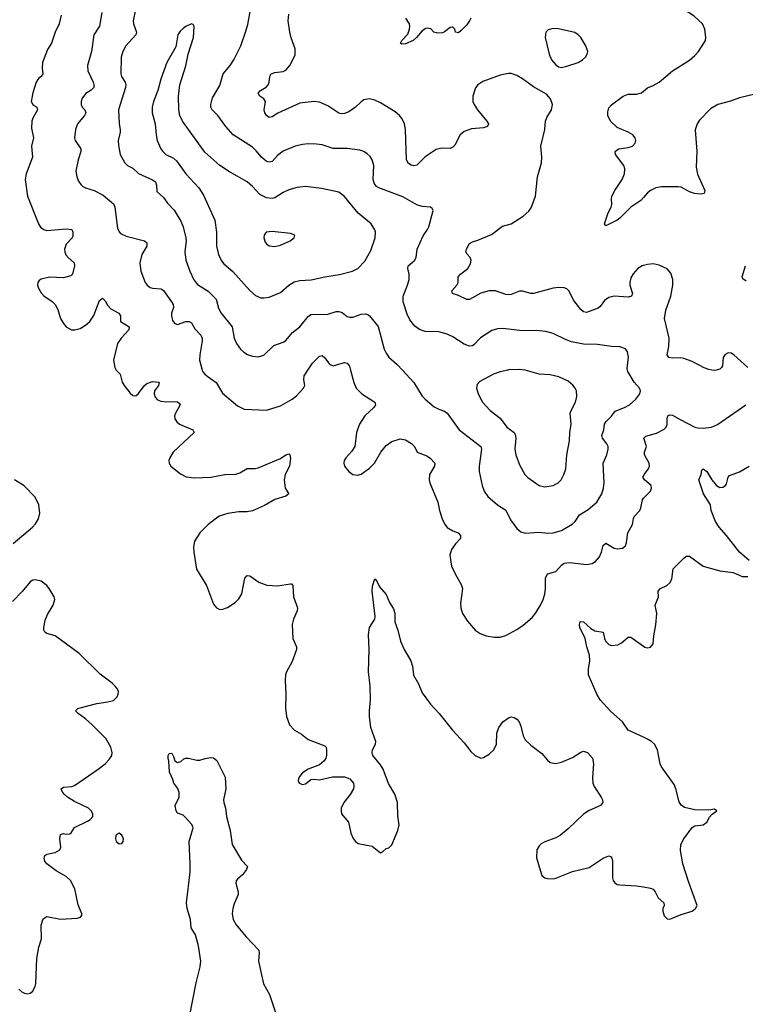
# Model space of a CAD drawing. Header units: inches. Extents: x 1305449 to 1407403, y 744709 to 841554.
# Tile 43 of 114: x 1325516 to 1330732, y 815440 to 822519. Entities that reach past the tile are written whole.
import ezdxf

# ---------------------------------------------------------------- set-up
doc = ezdxf.new("R2010")
doc.units = ezdxf.units.IN
doc.header["$MEASUREMENT"] = 0
for name, color, linetype in [('B3821', 7, 'Continuous'), ('B3822', 7, 'Continuous'), ('B3831', 7, 'Continuous'), ('B3832', 7, 'Continuous')]:
    doc.layers.add(name, color=color, linetype=linetype)

msp = doc.modelspace()

# ---------------------------------------------------------------- linework, layer by layer
at = {"layer": 'B3821', "color": 6}
for points, elevation in [([(1326210.1, 820000), (1326238, 819970), (1326253.4, 819913.4), (1326266.9, 819890), (1326310, 819834.4), (1326330, 819817.3), (1326350, 819814.3), (1326370, 819830.7), (1326410, 819885.6), (1326430, 819902.9), (1326470, 819917.6), (1326513.7, 819913.7), (1326518.8, 819910), (1326513.2, 819890), (1326484.1, 819850), (1326482.2, 819830), (1326490, 819804.7), (1326506.3, 819786.3), (1326530, 819776), (1326571.9, 819771.9), (1326630, 819774.7), (1326651.4, 819771.4), (1326662.9, 819762.9), (1326670.5, 819750), (1326634.8, 819690), (1326629.1, 819670), (1326631, 819650), (1326646.6, 819626.6), (1326665.3, 819610), (1326759.8, 819570), (1326770.6, 819550), (1326619.8, 819410), (1326594.2, 819370), (1326588.9, 819350), (1326590.1, 819330.1), (1326601.5, 819310), (1326672.9, 819252.9), (1326712.6, 819232.6), (1326770, 819224.1), (1326890, 819230.3), (1326990, 819248.4), (1327070, 819252.3), (1327098.8, 819261.2), (1327150, 819291.6), (1327208.2, 819291.8), (1327230, 819296.4), (1327390, 819364.1), (1327430.2, 819390.2), (1327450, 819397.4), (1327458.4, 819390), (1327462.9, 819362.9), (1327456.4, 819310), (1327425, 819250), (1327417.5, 819210), (1327423.1, 819150), (1327450, 819109.8), (1327427.9, 819092.1), (1327350, 819069.6), (1327274.6, 819025.4), (1327190, 818989), (1327150, 818979.6), (1327090, 818980.4), (1327012, 818968), (1326950, 818949.5), (1326870, 818889.9), (1326810.1, 818830), (1326771.8, 818770), (1326765.1, 818730), (1326767.5, 818690), (1326787.4, 818567.4), (1326858.2, 818450), (1326910, 818317.1), (1326930, 818290.4), (1326950, 818280.3), (1326970, 818279.6), (1327010, 818293.2), (1327064.7, 818330), (1327090, 818355.5), (1327112.3, 818390), (1327135.1, 818504.9), (1327150, 818522.5), (1327170, 818519.8), (1327235.6, 818475.6), (1327293.6, 818453.6), (1327368, 818448), (1327462.7, 818462.7), (1327470, 818462.3), (1327479.1, 818450), (1327485.3, 818370), (1327513.9, 818290), (1327511.1, 818268.9), (1327483.9, 818210), (1327475.7, 818170), (1327480.1, 818070), (1327504.6, 818010), (1327506.4, 817990), (1327475.6, 817904.4), (1327433.8, 817830), (1327427.3, 817810), (1327424.6, 817770), (1327430.1, 817670), (1327426.2, 817570), (1327433.7, 817510), (1327456, 817450), (1327491.6, 817410), (1327541.3, 817381.3), (1327590, 817342.9), (1327710, 817297.6), (1327718.5, 817290), (1327722, 817270), (1327722, 817230), (1327717.3, 817210), (1327703.9, 817190), (1327670, 817162.8), (1327588.7, 817130), (1327550, 817104.7), (1327523.6, 817070), (1327518.3, 817050), (1327524.9, 817030), (1327550, 817019.6), (1327570, 817024.2), (1327610, 817056.5), (1327630, 817059.2), (1327670, 817053.8), (1327764.3, 817075.7), (1327850, 817076.6), (1327890, 817062.2), (1327914.7, 817030), (1327918.6, 817010), (1327915.2, 816990), (1327891.8, 816948.2), (1327845.4, 816890), (1327827.1, 816850), (1327826.3, 816830), (1327830.2, 816810), (1327837.9, 816797.9), (1327879.7, 816750), (1327897.1, 816670), (1327913.3, 816633.3), (1327930, 816610.4), (1327950, 816596.9), (1328050, 816576.2), (1328110, 816528.2), (1328124.8, 816535.2), (1328150, 816560.5), (1328170, 816564.9), (1328190, 816587.7), (1328233.6, 816690), (1328244.4, 816730), (1328233.8, 816793.8), (1328233, 816890), (1328211.5, 816950), (1328168, 817028), (1328128.9, 817130), (1328110, 817161), (1328055.7, 817230), (1328050.7, 817250), (1328053.1, 817270), (1328073.2, 817310), (1328076.6, 817330), (1328039.3, 817430), (1328030.7, 817510), (1328029.7, 817550), (1328038.1, 817630), (1328035.5, 817730), (1328022.6, 817830), (1328029, 817990), (1328023.8, 818096.2), (1328030.9, 818149.1), (1328067.8, 818210), (1328070.9, 818229.1), (1328048.8, 818410), (1328052.7, 818447.3), (1328070, 818498), (1328083.1, 818483.1), (1328101.8, 818441.8), (1328150, 818387.2), (1328174.8, 818330), (1328203.5, 818283.5), (1328211.5, 818251.5), (1328211.6, 818190), (1328234.7, 818130), (1328252.5, 818050), (1328278.6, 817990), (1328327.3, 817910), (1328338.8, 817870), (1328346.2, 817806.2), (1328383.2, 817743.2), (1328410, 817680.5), (1328470, 817597.8), (1328531.7, 817530), (1328626.9, 817410), (1328710, 817320.9), (1328758.5, 817258.5), (1328789.4, 817229.4), (1328830, 817210.2), (1328850, 817214), (1328890, 817238.3), (1328923.7, 817270), (1328943.2, 817310), (1328946, 817390), (1328959.3, 817430), (1328990, 817470.7), (1329030, 817500.2), (1329050, 817506.9), (1329070, 817503.2), (1329090, 817490.2), (1329106.7, 817470), (1329118.6, 817438.6), (1329134.1, 817370), (1329150, 817340.7), (1329190, 817303), (1329270, 817243.6), (1329310, 817195.3), (1329330, 817179.6), (1329370, 817172.3), (1329410, 817181.6), (1329490, 817215), (1329550, 817253), (1329570, 817260.2), (1329597.7, 817250), (1329632.8, 817210), (1329639.8, 817170), (1329632.8, 817070), (1329635.9, 817030), (1329645.3, 817005.3), (1329696.5, 816930), (1329705.8, 816910), (1329707.8, 816890), (1329691.3, 816868.7), (1329610, 816832.7), (1329570, 816807.6), (1329459.3, 816700.7), (1329403.9, 816656.1), (1329370, 816636.8), (1329290, 816607.1), (1329265.8, 816594.2), (1329250, 816579.4), (1329233.9, 816550), (1329232.1, 816492.1), (1329270, 816367.2), (1329290, 816350.3), (1329310, 816343.6), (1329350, 816341.6), (1329370, 816346.4), (1329490, 816396.1), (1329610, 816423.2), (1329710, 816490.1), (1329750, 816506.9), (1329762, 816502), (1329772.9, 816490), (1329776.8, 816470), (1329777.1, 816350), (1329782.3, 816330), (1329793.9, 816313.9), (1329810, 816302.7), (1329830, 816298.2), (1329950, 816291.3), (1330000, 816283.7)], 1300), ([(1326827.5, 820000), (1326830.3, 819990.3), (1326845.8, 819970), (1326869.7, 819950), (1326928.9, 819910), (1326974.6, 819834.6), (1327082.1, 819742.1), (1327130, 819719.7), (1327290, 819711.4), (1327390, 819742.7), (1327473.7, 819790), (1327505.2, 819814.8), (1327555, 819870), (1327564.6, 819890), (1327557.8, 819930), (1327561.3, 819958.7), (1327588.1, 820000)], 1400), ([(1327893.8, 820000), (1327917.7, 819910), (1327935.7, 819870), (1327976.1, 819830), (1328069.7, 819770), (1328073.8, 819750), (1328062.8, 819730), (1327997.1, 819670), (1327959.3, 819610), (1327937.7, 819550), (1327924.2, 819450), (1327904.3, 819415.7), (1327859.8, 819370), (1327847.8, 819350), (1327846.2, 819330), (1327851.8, 819310), (1327881.5, 819270), (1327910, 819250.2), (1327945.3, 819245.3), (1327970, 819252.1), (1328030, 819294.7), (1328067.1, 819330), (1328113, 819410), (1328150, 819458.4), (1328190, 819485.9), (1328250, 819505.2), (1328290, 819498), (1328332.5, 819472.5), (1328354.8, 819450), (1328372.1, 819410), (1328442.2, 819382.2), (1328467.1, 819367.1), (1328499.8, 819330), (1328498, 819310), (1328463, 819250), (1328459.8, 819210), (1328464.3, 819190), (1328522.9, 819050), (1328533, 818990), (1328553.5, 818930), (1328570, 818894.7), (1328589, 818869), (1328630, 818843.1), (1328668.7, 818828.7), (1328685.5, 818810), (1328685.7, 818790), (1328649.1, 818750.9), (1328620.9, 818710), (1328608.1, 818670), (1328621, 818590), (1328648.3, 818530), (1328690, 818459.1), (1328699, 818430), (1328684.2, 818324.2), (1328686.8, 818290), (1328700.1, 818250), (1328735.6, 818195.6), (1328791.1, 818131.1), (1328826, 818106), (1328869.7, 818089.7), (1328930, 818078.6), (1328970, 818079.7), (1329010, 818091.5), (1329090, 818134.8), (1329135.1, 818164.9), (1329199.9, 818220.1), (1329226.4, 818253.6), (1329259.1, 818310), (1329279.6, 818350), (1329292, 818388), (1329296.7, 818430), (1329296.6, 818503.4), (1329310, 818533.8), (1329370, 818552.5), (1329410, 818598.2), (1329430, 818610.8), (1329470, 818615.5), (1329590, 818601.8), (1329631.3, 818608.7), (1329655.7, 818624.3), (1329683.9, 818656.1), (1329699.1, 818690), (1329710, 818738.8), (1329730, 818755.3), (1329790, 818718.3), (1329810, 818713.6), (1329850, 818719.3), (1329870, 818736.5), (1329879, 818761), (1329888.4, 818830), (1329921.9, 818890), (1329927.5, 818932.5), (1329936.4, 818950), (1329972.9, 818990), (1329982.3, 819010), (1329993.8, 819066.2), (1330000, 819078.6)], 1400), ([(1328267, 820000), (1328349.3, 819910), (1328410, 819812.4), (1328430, 819791), (1328495.6, 819735.6), (1328530, 819717.9), (1328570, 819704.8), (1328590, 819690.4), (1328674.6, 819570), (1328830.8, 819450), (1328836.1, 819430), (1328819.3, 819310), (1328818.8, 819270), (1328839.9, 819170), (1328855.3, 819130), (1328880.8, 819090), (1328950, 819030.1), (1329011.8, 818991.8), (1329043.9, 818923.9), (1329090, 818861.9), (1329117.5, 818837.5), (1329150, 818826.1), (1329250, 818834.2), (1329310, 818826.4), (1329350, 818829.3), (1329410, 818847.4), (1329488.5, 818891.5), (1329508.2, 818911.8), (1329541.1, 818958.9), (1329603.6, 818996.4), (1329664.9, 819050), (1329699.8, 819110), (1329712.5, 819150), (1329717.3, 819190), (1329710.4, 819329.6), (1329737.6, 819390), (1329746.8, 819430), (1329745.5, 819450), (1329736.5, 819470), (1329705.4, 819510), (1329700.2, 819530), (1329715.8, 819570), (1329720.2, 819610), (1329731.2, 819630), (1329770, 819667.6), (1329795.5, 819704.5), (1329863.1, 819730), (1329898.7, 819750), (1329944.4, 819790), (1329974.9, 819830), (1329977.8, 819850), (1329971.2, 819870), (1329932.8, 819912.8), (1329886.6, 819990), (1329884.3, 820000)], 1500), ([(1329025.7, 820000), (1328970, 819987.4), (1328922.6, 819970), (1328822.6, 819917.4), (1328803.4, 819896.6), (1328798.7, 819870), (1328810.9, 819830), (1328842, 819770), (1328897.9, 819710), (1328970, 819653.9), (1329017.9, 819590), (1329070, 819550), (1329077.5, 819537.5), (1329082.6, 819510), (1329076.5, 819430), (1329082.4, 819390), (1329110, 819319.7), (1329148.4, 819250), (1329170, 819227.8), (1329250, 819169.7), (1329290, 819159.3), (1329350, 819169.7), (1329386.5, 819190), (1329408.3, 819211.7), (1329428.7, 819250), (1329441.2, 819290), (1329449.4, 819390), (1329468.4, 819490), (1329470.4, 819550), (1329481.1, 819610), (1329473.7, 819690), (1329479.7, 819710), (1329511.2, 819770), (1329521.2, 819810), (1329517.8, 819850), (1329509, 819870), (1329491.9, 819891.9), (1329459.2, 819919.2), (1329392, 819952), (1329330, 819965.5), (1329250, 819970.8), (1329150, 819999.5), (1329146.4, 820000)], 1600), ([(1325467.9, 818752.1), (1325608.9, 818870), (1325630, 818894), (1325651.2, 818930), (1325661.5, 818970), (1325653.5, 819030), (1325627.1, 819087.1), (1325548.1, 819168.1), (1325478.7, 819210)], 1300), ([(1330000, 819223.8), (1329996.5, 819230), (1330000, 819237.4)], 1400), ([(1325510, 815549.2), (1325530, 815530.2), (1325550, 815519.7), (1325570, 815516.5), (1325590, 815520.2), (1325610, 815534.9), (1325628.1, 815570), (1325632.6, 815590), (1325639.1, 815770), (1325653.5, 815850), (1325673.4, 815910), (1325669.9, 816010), (1325684.2, 816055.8), (1325710, 816070.5), (1325810, 816053.4), (1325930, 816060.2), (1325953.7, 816066.3), (1325961.6, 816078.4), (1325962.6, 816090), (1325935.7, 816155.7), (1325912.6, 816270), (1325879.9, 816330), (1325850, 816359.8), (1325778.6, 816398.6), (1325710, 816449.6), (1325696.4, 816470), (1325691.8, 816490), (1325697.5, 816510), (1325710, 816520.1), (1325770, 816530.4), (1325805.3, 816550), (1325811.3, 816570), (1325804.9, 816630), (1325810, 816661.6), (1325830, 816669.1), (1325850, 816663.7), (1325875.1, 816664.9), (1325886.5, 816673.5), (1325910, 816712.5), (1326002.8, 816757.2), (1326023.5, 816770), (1326042.6, 816790), (1326041.4, 816810), (1326029.8, 816830), (1326009.8, 816850), (1325910, 816898.4), (1325859.4, 816930), (1325835.1, 816950), (1325820.3, 816970), (1325813.1, 816990), (1325830, 817001.9), (1325890, 817007.1), (1325910, 817013.6), (1326079.8, 817130), (1326130, 817169.3), (1326159.3, 817200.7), (1326177.3, 817230), (1326181, 817250), (1326171.7, 817290), (1326135.5, 817350), (1326037.3, 817450), (1325990, 817491.7), (1325935.6, 817530), (1325916.5, 817550), (1325933.7, 817566.3), (1325950, 817572.6), (1326070, 817603.4), (1326150, 817614), (1326190, 817624.8), (1326216.1, 817650), (1326224.1, 817670), (1326225, 817690), (1326216.5, 817710), (1326200.7, 817730), (1326179.8, 817750), (1326093.2, 817813.2), (1325943, 817963), (1325770, 818089.9), (1325710, 818104.8), (1325696.5, 818116.5), (1325689.6, 818130), (1325688.9, 818150), (1325699, 818201), (1325716.8, 818243.2), (1325756.4, 818310), (1325768.7, 818350), (1325764.6, 818370), (1325727.6, 818430), (1325710, 818452.1), (1325670, 818481.1), (1325630, 818491.9), (1325610, 818488.5), (1325590, 818476.5), (1325533.2, 818406.8), (1325463.2, 818336.8)], 1300), ([(1330000, 817360.4), (1329890, 817411.9), (1329850.2, 817470.2), (1329764.4, 817544.4), (1329689.3, 817629.3), (1329664.6, 817670), (1329606, 817810), (1329605.9, 817850), (1329615.6, 817910), (1329613.2, 817950), (1329593, 818010), (1329580.3, 818070), (1329543.1, 818150), (1329539.1, 818170), (1329545.7, 818190), (1329550, 818193.1), (1329570, 818189.6), (1329622.1, 818142.1), (1329650, 818124), (1329710, 818114.9), (1329720.4, 818070), (1329729.6, 818049.6), (1329750, 818027.6), (1329770, 818019.1), (1329816, 818024), (1329842, 818038), (1329890, 818080.7), (1329910, 818080.8), (1330000, 818014.9)], 1300), ([(1326737.6, 815350), (1326784.6, 815595.4), (1326812.5, 815710), (1326816.9, 815750), (1326800.6, 815860.6), (1326779.4, 815939.4), (1326749.6, 815990), (1326743, 816050), (1326719.9, 816130), (1326715, 816170), (1326741.2, 816390), (1326742.5, 816450), (1326734.5, 816610), (1326762, 816710), (1326752.7, 816732.7), (1326706.3, 816786.3), (1326690, 816799.3), (1326650, 816814), (1326639.9, 816830), (1326633.2, 816870), (1326662.3, 816930), (1326663.4, 816963.4), (1326652.8, 816992.8), (1326623.9, 817030), (1326617.2, 817057.2), (1326591.8, 817110), (1326588.6, 817188.6), (1326582.4, 817210), (1326584.2, 817230), (1326590, 817243.1), (1326610, 817244.7), (1326622.5, 817222.5), (1326631.1, 817191.1), (1326650, 817178), (1326673.6, 817186.4), (1326694.6, 817205.4), (1326709.1, 817210.9), (1326730, 817210.7), (1326790, 817194.8), (1326810, 817194.8), (1326850, 817207.7), (1326890, 817214), (1326910, 817211), (1326932.3, 817192.3), (1326993.9, 817073.9), (1326997.7, 816990), (1326981.2, 816910), (1326983.1, 816890), (1326995.6, 816850), (1327001.8, 816790), (1327030, 816688.8), (1327044.4, 816590), (1327110, 816476.8), (1327152.7, 816430), (1327145.7, 816410), (1327118.5, 816370), (1327081, 816339), (1327072.9, 816327.1), (1327070.4, 816310), (1327086.5, 816250), (1327086, 816230), (1327056.6, 816163.4), (1327046.9, 816130), (1327043.1, 816090), (1327049.5, 816050), (1327071.2, 816011.2), (1327144.7, 815924.7), (1327234.3, 815830), (1327238.5, 815810), (1327232.9, 815750), (1327268.3, 815588.3), (1327311.7, 815510), (1327386.7, 815286.7)], 1200)]:
    msp.add_lwpolyline(points, dxfattribs=dict(at, elevation=elevation))
at = {"layer": 'B3821', "color": 6, "elevation": 1300}
msp.add_lwpolyline([(1326230, 816669.6), (1326210, 816659.3), (1326207.4, 816652.6), (1326204.9, 816630), (1326210, 816610.8), (1326230, 816594), (1326250, 816597.1), (1326260.5, 816610), (1326262.6, 816630), (1326250, 816656.9)], close=True, dxfattribs=at)
at = {"layer": 'B3822', "color": 6}
for points, elevation in [([(1326348.7, 822591.3), (1326332.7, 822510), (1326333.2, 822490), (1326354.7, 822430), (1326351.4, 822410), (1326277.7, 822330), (1326256.8, 822290), (1326245.1, 822250), (1326241.8, 822130), (1326248.5, 822110), (1326274.3, 822070), (1326279.3, 822050), (1326276.8, 822030), (1326225.3, 821870), (1326229.8, 821770), (1326237.9, 821730), (1326237.4, 821710), (1326223.2, 821650), (1326225.4, 821614.6), (1326238.3, 821550), (1326272, 821490), (1326290, 821470.5), (1326330, 821450.1), (1326370, 821413.5), (1326470, 821367.8), (1326493.1, 821353.1), (1326499.9, 821330), (1326502.6, 821282.6), (1326550, 821239.4), (1326578.9, 821198.9), (1326626.1, 821150), (1326673.1, 821070), (1326691.5, 821030), (1326710.3, 820950), (1326711.9, 820930), (1326703.2, 820850), (1326711.1, 820790), (1326739.3, 820710), (1326768.4, 820648.4), (1326795, 820615), (1326870, 820568), (1326927.2, 820510), (1326945.9, 820445.9), (1326963, 820410), (1327043.3, 820310), (1327058.7, 820230), (1327074.2, 820190), (1327104, 820150), (1327127.7, 820127.7), (1327152.5, 820112.5), (1327190, 820099), (1327230, 820094.8), (1327270, 820106.5), (1327343.2, 820176.8), (1327410, 820200.6), (1327430, 820212.3), (1327476.8, 820270), (1327530, 820311.3), (1327590, 820385.2), (1327610, 820398.1), (1327730, 820401.5), (1327790, 820421.2), (1327810, 820421.6), (1327833.2, 820413.2), (1327870, 820385.1), (1327890, 820378.9), (1327910, 820380.1), (1327970, 820401), (1328003.2, 820403.2), (1328018.2, 820398.2), (1328030, 820389.6), (1328093.2, 820313.2), (1328137, 820150), (1328150, 820120.2), (1328170, 820091.5), (1328230, 820040.5), (1328267, 820000)], 1500), ([(1329884.3, 820000), (1329882, 820010), (1329892, 820092), (1329886.1, 820130), (1329870, 820151.8), (1329830, 820166.8), (1329770, 820169.5), (1329670, 820184.3), (1329570, 820186.2), (1329483.8, 820203.8), (1329438.5, 820218.5), (1329350, 820263.2), (1329297.4, 820277.4), (1329230, 820284.1), (1329130, 820282.9), (1328990, 820299), (1328950, 820297.2), (1328910, 820284.8), (1328827.9, 820232.1), (1328779.9, 820180.1), (1328770, 820174), (1328750, 820171.7), (1328710, 820185.1), (1328630, 820239.1), (1328590, 820259), (1328530, 820275.3), (1328430, 820276.8), (1328390, 820291.6), (1328355.8, 820315.8), (1328321.5, 820361.5), (1328302.1, 820402.1), (1328273.7, 820490), (1328272.7, 820530), (1328304.5, 820610), (1328314.6, 820650), (1328315.7, 820690), (1328306.2, 820730), (1328309.4, 820750), (1328353.4, 820786.6), (1328366.1, 820810), (1328373.6, 820870), (1328415.6, 820964.4), (1328448.3, 821010), (1328457.2, 821030), (1328487.6, 821147.6), (1328482, 821162), (1328469, 821170), (1328410, 821176.6), (1328370, 821188.3), (1328270, 821245.1), (1328098, 821310), (1328080.4, 821320.4), (1328063.1, 821343.1), (1328056.6, 821370), (1328062.1, 821470), (1328050.4, 821510.4), (1328034.9, 821534.9), (1328014.6, 821554.6), (1327990.2, 821570.2), (1327960.7, 821580.7), (1327870, 821593.3), (1327770, 821591.7), (1327690, 821619.1), (1327650, 821624.6), (1327590, 821626.2), (1327550, 821622.1), (1327496, 821610), (1327410, 821572.8), (1327370, 821542.9), (1327330, 821499.9), (1327310, 821493.2), (1327290, 821500.3), (1327254.8, 821530), (1327216.5, 821576.5), (1327190, 821601.1), (1327049.3, 821690), (1326997.7, 821750), (1326939.1, 821830), (1326899.7, 821870), (1326890.2, 821890), (1326890.4, 821910), (1326902.7, 821957.3), (1326954.8, 822045.2), (1326978.4, 822130), (1327029.2, 822190), (1327055, 822230), (1327105.7, 822330), (1327140.3, 822430), (1327155.4, 822484.6), (1327174.2, 822590)], 1500), ([(1325812.9, 822550), (1325800.1, 822490), (1325771.2, 822430), (1325744.8, 822350), (1325716.2, 822303.8), (1325680.4, 822210), (1325676.5, 822170), (1325683, 822130), (1325670.1, 822110), (1325650, 822095.4), (1325635.3, 822070), (1325610, 821993.5), (1325598.2, 821930), (1325610.1, 821910.1), (1325639.6, 821890), (1325644.6, 821870), (1325610.3, 821810), (1325603.7, 821790), (1325601.7, 821738.3), (1325616.1, 821670), (1325601.8, 821610), (1325607.2, 821530), (1325563.1, 821410), (1325556.2, 821370), (1325571.7, 821250), (1325650.1, 821050.1), (1325666.2, 821026.2), (1325689.7, 821009.7), (1325710, 821004.1), (1325850, 821014.8), (1325890.6, 821010), (1325898.1, 820990), (1325897.4, 820962.6), (1325892.1, 820950), (1325850, 820904.2), (1325837.9, 820870), (1325839.7, 820850), (1325848.4, 820828.4), (1325866.5, 820806.5), (1325908.3, 820770), (1325910.9, 820750), (1325896, 820690), (1325882.6, 820677.4), (1325830, 820663), (1325730, 820668.4), (1325670, 820653.6), (1325655.7, 820644.3), (1325645.7, 820630), (1325644.8, 820610), (1325650, 820589.5), (1325670, 820556.2), (1325690, 820533.8), (1325750, 820493.2), (1325770, 820471.6), (1325790, 820436.1), (1325810.1, 820370), (1325830, 820333.7), (1325850.1, 820310), (1325889.1, 820290), (1325911, 820289), (1325950, 820299.4), (1325990, 820322.9), (1326019.9, 820350), (1326048.3, 820391.7), (1326090, 820499.7), (1326110, 820517.2), (1326130, 820497.8), (1326147, 820467), (1326170, 820440.3), (1326229.2, 820409.2), (1326241.6, 820390), (1326239.8, 820350), (1326303.2, 820310), (1326301.2, 820290), (1326245.6, 820230), (1326218.5, 820190), (1326190.4, 820070), (1326199, 820019), (1326210.1, 820000)], 1300), ([(1326106.5, 822570), (1326090, 822472.2), (1326048.9, 822410), (1326032.5, 822290), (1326004.2, 822190), (1326006.5, 822150), (1326044.3, 822070), (1326049.5, 822050), (1326047.8, 822032.2), (1326030, 822012.6), (1325991.3, 821988.7), (1325965.4, 821954.6), (1325957.6, 821930), (1325957.5, 821910), (1325965.2, 821890), (1325983.1, 821870), (1325991.6, 821850), (1325981.8, 821830), (1325930.7, 821770), (1325915.9, 821730), (1325910.4, 821670), (1325914.7, 821650), (1325955.7, 821590), (1325956.5, 821570), (1325935.2, 821510), (1325920.1, 821430), (1325925.8, 821390), (1325938.7, 821358.7), (1325954.4, 821334.4), (1325970, 821320.1), (1325989.8, 821309.8), (1326050, 821291.7), (1326116.1, 821256.1), (1326192.7, 821192.7), (1326200.9, 821170), (1326219.4, 821019.4), (1326230, 820993.2), (1326241.4, 820981.4), (1326282.2, 820962.2), (1326412.7, 820930), (1326430, 820915.1), (1326429.4, 820890), (1326392.7, 820830), (1326379.5, 820770), (1326387.5, 820710), (1326418.1, 820630), (1326432, 820610), (1326453.8, 820593.8), (1326470, 820588.3), (1326530, 820584.7), (1326539.4, 820579.4), (1326550, 820570.8), (1326608.2, 820490), (1326619.4, 820470), (1326620.7, 820450), (1326607, 820410), (1326606.5, 820390), (1326615.5, 820355.5), (1326630, 820334.8), (1326650, 820328), (1326710, 820349.6), (1326733, 820350), (1326750, 820340.1), (1326776, 820296), (1326818.9, 820250), (1326827.4, 820230), (1326826.6, 820210), (1326810, 820109.6), (1326807.9, 820070), (1326827.5, 820000)], 1400), ([(1330000, 820751.5), (1329990, 820748.7), (1329959.8, 820730), (1329927.2, 820692.8), (1329910, 820663.5), (1329901.3, 820630), (1329902, 820610), (1329920.9, 820550), (1329914.8, 820530), (1329890, 820524.9), (1329790, 820530.5), (1329750, 820521.4), (1329720.1, 820499.9), (1329690, 820457.6), (1329675.5, 820444.5), (1329590, 820413.3), (1329570, 820417.6), (1329550, 820435.9), (1329500.3, 820500.3), (1329463.7, 820570), (1329450, 820583.4), (1329430, 820591.3), (1329390, 820592.8), (1329350, 820588.1), (1329210, 820549.3), (1329190, 820549.6), (1329130, 820567.9), (1329110, 820567.4), (1329050, 820542.5), (1329030, 820539.8), (1329010, 820542.5), (1328936.9, 820570), (1328890.2, 820570.2), (1328830, 820553.7), (1328750, 820505.9), (1328730, 820507.9), (1328670, 820536.2), (1328627.3, 820550), (1328622.4, 820570), (1328659.5, 820610), (1328667.5, 820630), (1328667, 820670), (1328684.9, 820690), (1328738, 820730), (1328756.4, 820763.6), (1328760.8, 820790), (1328755, 820810), (1328732.1, 820832.1), (1328722.3, 820850), (1328726.9, 820870), (1328750, 820908.9), (1328770, 820922.1), (1328810, 820933.2), (1328906.8, 820973.2), (1328986, 821034), (1329049.3, 821050.7), (1329134.2, 821105.8), (1329177, 821143), (1329194, 821166), (1329223.1, 821250), (1329239, 821390), (1329267.2, 821490), (1329269.5, 821530), (1329262.8, 821610), (1329290.7, 821730), (1329294.7, 821790), (1329304.4, 821815.6), (1329337.8, 821870), (1329345.4, 821910), (1329332.1, 821950), (1329302.2, 821982.2), (1329210, 822034.9), (1329130, 822094.1), (1329090, 822118.1), (1329050, 822130.7), (1329030, 822131.5), (1328970, 822121), (1328844.6, 822075.4), (1328810, 822050.9), (1328792.3, 822027.7), (1328772.6, 821970), (1328774.6, 821930), (1328782.1, 821910), (1328808, 821870), (1328875.2, 821790), (1328886.5, 821770), (1328878.6, 821750), (1328850, 821742.3), (1328764.8, 821735.2), (1328710, 821714.9), (1328682.1, 821690), (1328643.1, 821616.9), (1328630, 821601.8), (1328610, 821593.7), (1328550, 821596), (1328510, 821585.6), (1328430, 821533.8), (1328370, 821473.4), (1328350, 821467.8), (1328330, 821472.2), (1328310, 821485.1), (1328296.8, 821510), (1328289.6, 821729.6), (1328282.1, 821770), (1328265.8, 821805.8), (1328246.7, 821830), (1328215.7, 821855.7), (1328110, 821921.4), (1328070, 821941), (1328030, 821949.5), (1327990, 821942.2), (1327970, 821929.3), (1327930.7, 821889.3), (1327882.6, 821857.4), (1327850, 821843.9), (1327830, 821842), (1327810, 821847.6), (1327730, 821899.8), (1327670, 821925), (1327630, 821930.4), (1327530, 821918.7), (1327372.3, 821847.7), (1327330, 821820.3), (1327310, 821814.7), (1327290, 821829.9), (1327279.1, 821850), (1327273.3, 821870), (1327284, 821930), (1327271.7, 821950), (1327242, 821970), (1327230.5, 821990), (1327247.9, 822010), (1327286.7, 822033.3), (1327301.9, 822050), (1327309.6, 822070), (1327313, 822110), (1327323.2, 822130), (1327350, 822139.8), (1327410, 822146.1), (1327430, 822156.9), (1327458, 822190), (1327495.9, 822264.1), (1327496, 822310), (1327468.1, 822388.1), (1327458, 822430), (1327446.6, 822510), (1327450, 822558.5)], 1400), ([(1328759, 822530), (1328750.3, 822510), (1328730, 822480.6), (1328690, 822439.9), (1328670, 822424.8), (1328650, 822428), (1328643.5, 822450), (1328630, 822466), (1328625.6, 822465.6), (1328610, 822463.5), (1328570, 822431), (1328555.4, 822424.6), (1328521.6, 822421.6), (1328492, 822430), (1328472, 822452), (1328450, 822457.7), (1328434.9, 822454.9), (1328410, 822437.7), (1328368.9, 822390), (1328345, 822370), (1328290, 822346), (1328263.7, 822343.7), (1328252.6, 822350), (1328263.2, 822370), (1328305.1, 822414.9), (1328319.1, 822450), (1328321.7, 822470), (1328318, 822490), (1328291.2, 822530)], 1300), ([(1330000, 821239.7), (1329981.5, 821218.5), (1329909.8, 821170.2), (1329830, 821090.8), (1329810, 821076.4), (1329730, 821037.6), (1329719.7, 821050), (1329747.2, 821130), (1329768.9, 821170), (1329773.3, 821190), (1329769.3, 821230), (1329773.4, 821250), (1329793.8, 821290), (1329847.3, 821370), (1329864.5, 821410), (1329865.7, 821445.7), (1329859.4, 821470), (1329798.4, 821550), (1329796.5, 821570), (1329810, 821583.5), (1329824.2, 821590), (1329890, 821599.3), (1329920.4, 821610), (1329941.4, 821630), (1329946, 821650), (1329939.3, 821670), (1329922.5, 821690), (1329890, 821709.9), (1329810, 821744.3), (1329762.8, 821790), (1329744.3, 821830), (1329742.9, 821857.1), (1329750, 821885.2), (1329770, 821906.8), (1329854.6, 821970), (1329890, 821982.9), (1329950, 821982.7), (1329986.3, 821993.7), (1330000, 822004.7)], 1300), ([(1327588.1, 820000), (1327620.5, 820050), (1327670, 820100.1), (1327690, 820105.4), (1327710, 820088.9), (1327742.6, 820042.6), (1327770, 820030.1), (1327850, 820053.4), (1327870.4, 820050), (1327886.7, 820026.7), (1327893.8, 820000)], 1400), ([(1329146.4, 820000), (1329110, 820005), (1329030, 820001), (1329025.7, 820000)], 1600)]:
    msp.add_lwpolyline(points, dxfattribs=dict(at, elevation=elevation))
for points, elevation in [([(1326750, 822488), (1326710, 822470.8), (1326690, 822456.2), (1326670, 822436.8), (1326653, 822410), (1326637.1, 822322.9), (1326573.4, 822210), (1326530, 822092.2), (1326508.1, 822010), (1326476.9, 821930), (1326468.5, 821890), (1326467.6, 821850), (1326490.5, 821770), (1326496.1, 821690), (1326505, 821650), (1326530, 821590.2), (1326544.8, 821570), (1326567, 821550), (1326622.2, 821522.2), (1326644.2, 821504.2), (1326711.3, 821410), (1326802.5, 821310), (1326838.3, 821258.3), (1326918, 821078), (1326930.9, 820990), (1326931.4, 820890), (1326945.5, 820830), (1326965.4, 820785.4), (1326983.6, 820763.6), (1327048.4, 820708.4), (1327170, 820572.8), (1327210, 820536.2), (1327250, 820519.2), (1327270, 820517.9), (1327310, 820524.9), (1327390, 820557.4), (1327449.8, 820610.2), (1327490, 820634.9), (1327530, 820644.4), (1327612, 820648), (1327710, 820669.8), (1327813.8, 820686.2), (1327907.6, 820710), (1327947.8, 820730), (1327996.6, 820783.4), (1328041, 820859), (1328072.5, 820950), (1328073.5, 820990), (1328068.6, 821008.6), (1328041.5, 821050), (1327950, 821126.7), (1327850, 821248.6), (1327810, 821278.9), (1327685.8, 821305.8), (1327570, 821319.4), (1327510, 821311.4), (1327450, 821296.1), (1327410, 821276.9), (1327350, 821237.3), (1327330, 821233.1), (1327290, 821238.8), (1327242.6, 821262.6), (1327190, 821320.2), (1327150, 821353.5), (1327023.9, 821423.9), (1326953.9, 821470), (1326847, 821567), (1326685.6, 821790), (1326667.4, 821830), (1326658.8, 821870), (1326656.9, 821970), (1326666.3, 822050), (1326710, 822187.6), (1326728.1, 822271.9), (1326765.6, 822390), (1326770.8, 822470.8), (1326763.6, 822483.6)], 1600), ([(1329350, 822454.8), (1329314.7, 822445.3), (1329298.9, 822430), (1329292.9, 822390), (1329323.4, 822270), (1329339.6, 822230), (1329370, 822193.8), (1329390, 822180.7), (1329410, 822174.7), (1329450, 822183.4), (1329530, 822210.1), (1329561.4, 822230), (1329582.7, 822250), (1329596.5, 822270), (1329601, 822290), (1329586.5, 822330), (1329550, 822390.7), (1329530, 822410.7), (1329505.9, 822425.9), (1329390, 822452.8)], 1400), ([(1327330, 820996.6), (1327288.8, 820991.2), (1327273.2, 820970), (1327270.1, 820950), (1327280.3, 820920.3), (1327290, 820906.3), (1327310, 820892.9), (1327350, 820887), (1327390, 820897.2), (1327460.5, 820930), (1327489.6, 820950), (1327493.6, 820970), (1327462, 820982)], 1700)]:
    msp.add_lwpolyline(points, close=True, dxfattribs=dict(at, elevation=elevation))
at = {"layer": 'B3831', "color": 6}
for points, elevation in [([(1330523.4, 820000), (1330510, 819997), (1330492.6, 820000)], 1400), ([(1330000, 819237.4), (1330006, 819250), (1330036.1, 819290), (1330043.6, 819310), (1330040.9, 819330), (1330007.9, 819390), (1330008.4, 819410), (1330021, 819450), (1330001.8, 819510), (1330016.4, 819523.6), (1330093.1, 819546.9), (1330150, 819575.1), (1330163.4, 819590), (1330170.4, 819609.6), (1330169.9, 819650.1), (1330176.2, 819670), (1330190, 819679), (1330210, 819676), (1330263.3, 819643.3), (1330370, 819589.8), (1330390, 819583.8), (1330430, 819581.9), (1330489.9, 819590.1), (1330532.1, 819607.9), (1330735.9, 819750)], 1400), ([(1330759.8, 818630), (1330690.9, 818690.9), (1330598, 818810), (1330545, 818870), (1330518.2, 818910), (1330487.5, 818990), (1330481.2, 819030), (1330431.6, 819110), (1330397.6, 819210), (1330414.2, 819250), (1330420, 819280), (1330429.6, 819290), (1330455.4, 819270), (1330492.2, 819210), (1330525, 819170), (1330550, 819156.2), (1330570, 819158.2), (1330590.2, 819169.8), (1330598, 819182), (1330608.8, 819230), (1330618.7, 819241.3), (1330690.9, 819269.1), (1330758.9, 819310)], 1300), ([(1330000, 819078.6), (1330000.5, 819079.5), (1330051.1, 819128.9), (1330057.7, 819150), (1330054.9, 819170), (1330007.8, 819210), (1330000, 819223.8)], 1400), ([(1330000, 818014.9), (1330010, 818007.6), (1330030, 818003.6), (1330050, 818007.4), (1330070, 818031), (1330073.5, 818090), (1330090, 818167.3), (1330096, 818250), (1330084.2, 818310), (1330107.2, 818370), (1330105.5, 818410), (1330121.4, 818430), (1330168.5, 818451.5), (1330190.5, 818470), (1330202.9, 818497.1), (1330214.1, 818570), (1330290, 818647.9), (1330310, 818661.6), (1330330, 818661.9), (1330430, 818590.8), (1330550, 818557.5), (1330644.7, 818544.7), (1330710, 818516.9), (1330750, 818514.9)], 1300), ([(1330000, 816283.7), (1330050, 816276.1), (1330070, 816267.2), (1330084.9, 816250), (1330106.4, 816206.4), (1330147.7, 816170), (1330148, 816150), (1330139.3, 816130), (1330138.4, 816110), (1330150, 816076), (1330170, 816054.8), (1330190, 816053.4), (1330270, 816086), (1330350, 816110.8), (1330374, 816130), (1330385.2, 816150), (1330323.3, 816323.3), (1330283.8, 816450), (1330266.6, 816546.6), (1330269.9, 816590), (1330290.4, 816629.6), (1330350, 816710.3), (1330370, 816722.8), (1330430, 816730.4), (1330454.7, 816750), (1330475.3, 816784.7), (1330494, 816806), (1330528, 816830), (1330510, 816842), (1330470, 816835.1), (1330370, 816837.6), (1330296.2, 816856.2), (1330271.1, 816871.1), (1330256.5, 816896.5), (1330234, 816990), (1330220.2, 817020.2), (1330130, 817147), (1330121.2, 817170), (1330101.1, 817270), (1330079.8, 817310), (1330058.4, 817330), (1330030, 817346.4), (1330000, 817360.4)], 1300)]:
    msp.add_lwpolyline(points, dxfattribs=dict(at, elevation=elevation))
at = {"layer": 'B3832', "color": 6}
for points, elevation in [([(1330000, 822004.7), (1330030, 822028.9), (1330070, 822045.1), (1330112.6, 822070), (1330207.9, 822150), (1330330, 822226.8), (1330370, 822261.6), (1330394.7, 822290), (1330434.7, 822350), (1330445, 822370), (1330447.9, 822390), (1330442.5, 822450), (1330424.9, 822490), (1330363.7, 822543.7), (1330290, 822590.9), (1330249.1, 822629.1), (1330216.6, 822670), (1330168.5, 822750), (1330116.5, 822810), (1330074, 822850), (1330050, 822867.2), (1330000, 822883.7)], 1300), ([(1330790, 821979.8), (1330690, 821956.9), (1330626.3, 821933.7), (1330534.9, 821910), (1330481.3, 821878.7), (1330402.6, 821797.4), (1330385.8, 821770), (1330372.9, 821727.1), (1330383.4, 821570), (1330378.3, 821458.3), (1330387.7, 821407.7), (1330440.2, 821290), (1330437, 821270), (1330415.3, 821264.7), (1330366.6, 821270), (1330330, 821282), (1330270, 821314.5), (1330250, 821317), (1330130, 821316.9), (1330090, 821309.9), (1330050.1, 821290), (1330030, 821274.2), (1330000, 821239.7)], 1300), ([(1330492.6, 820000), (1330470, 820003.9), (1330436.2, 820016.2), (1330350, 820062.5), (1330290, 820084.1), (1330268.6, 820088.6), (1330210, 820085.6), (1330181.4, 820090), (1330169.6, 820110), (1330183.4, 820170), (1330183.7, 820230), (1330151.1, 820370), (1330160.2, 820430), (1330196.1, 820530), (1330210.8, 820610), (1330210.8, 820650.8), (1330196.9, 820696.9), (1330170, 820726.8), (1330113.8, 820753.8), (1330070, 820763.4), (1330030, 820759.9), (1330000, 820751.5)], 1400), ([(1330738.5, 820638.5), (1330715.5, 820655.5), (1330709.2, 820669.2), (1330733.9, 820750)], 1300), ([(1330750, 820018.9), (1330650, 820110.4), (1330630, 820121.3), (1330610, 820123.2), (1330587.5, 820112.5), (1330574.2, 820090), (1330569.1, 820030.9), (1330562.3, 820017.7), (1330550, 820006), (1330523.4, 820000)], 1400)]:
    msp.add_lwpolyline(points, dxfattribs=dict(at, elevation=elevation))

doc.saveas('drawing.dxf')
